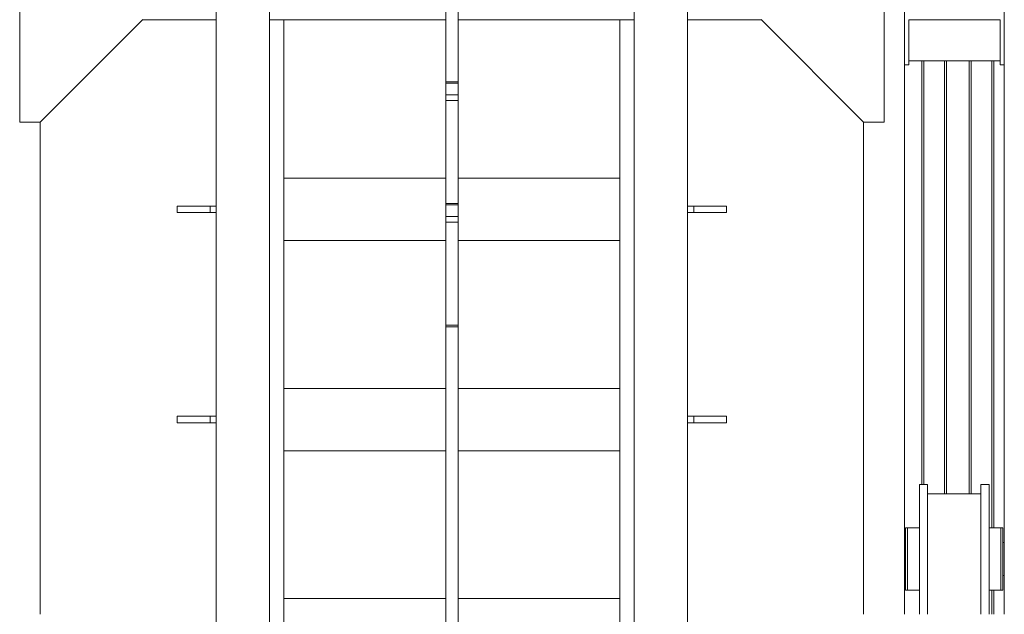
# Model space of a CAD drawing. Header units: millimetres. Extents: x 53746 to 116821, y -810352 to -765802.
# Tile 94 of 256: x 64602 to 67002, y -776002 to -774552. Entities that reach past the tile are written whole.
import ezdxf

# ---------------------------------------------------------------- set-up
doc = ezdxf.new("R2010")
doc.units = ezdxf.units.MM
doc.header["$MEASUREMENT"] = 0
for name, color, linetype, lineweight in [('Main Cradle Rails', 7, 'Continuous', 0), ('Side Cradle Stbd', 7, 'Continuous', 0), ('Side Cradle Tower Rail Frame', 7, 'Continuous', 0), ('Side Slip Rails', 7, 'Continuous', 0)]:
    doc.layers.add(name, color=color, linetype=linetype, lineweight=lineweight)

# ---------------------------------------------------------------- blocks, each defined once
blk = doc.blocks.new('*U57')
at = {"layer": 'Side Cradle Stbd', "color": 7, "linetype": 'Continuous', "lineweight": 0}
for p, q in [((-20681.1, 13274.7), (-20681.1, 13589)), ((-18573.8, 13274.7), (-18573.8, 13589)), ((-18523.8, 13589), (-18523.8, 12074.5)), ((-18281.4, 12074.5), (-18281.4, 13589)), ((-20631.1, 13274.7), (-20381.1, 13524.7)), ((-20202, 13524.5), (-20381.4, 13524.5)), ((-19642.4, 13524.5), (-20037, 13524.5)), ((-19217.9, 13524.5), (-19612.4, 13524.5)), ((-18873.5, 13524.5), (-19052.9, 13524.5)), ((-18623.8, 13274.7), (-18873.8, 13524.7)), ((-18513.8, 13524.5), (-18513.8, 13424.5)), ((-18290.8, 13524.5), (-18513.8, 13524.5)), ((-18290.8, 13424.5), (-18290.8, 13524.5)), ((-18290.8, 13424.5), (-18513.8, 13424.5)), ((-18513.8, 13424.5), (-18513.8, 13414.5)), ((-18290.8, 13414.5), (-18290.8, 13424.5)), ((-18513.8, 13414.5), (-18523.8, 13414.5)), ((-18280.8, 13414.5), (-18290.8, 13414.5)), ((-20681.1, 13274.7), (-20631.1, 13274.7)), ((-20631.1, 12074.5), (-20631.1, 13274.7)), ((-18573.8, 13274.7), (-18623.8, 13274.7)), ((-18623.8, 13274.7), (-18623.8, 12074.5)), ((-18487.9, 12390.7), (-18487.9, 12376.9)), ((-18337.9, 12390.7), (-18337.9, 12376.9)), ((-18467.9, 12368.5), (-18337.9, 12368.5)), ((-18516.4, 12285.7), (-18516.4, 12279.9)), ((-18516.4, 12263.3), (-18516.4, 12279.9)), ((-18487.9, 12279.9), (-18487.9, 12285.7)), ((-18467.9, 12278.8), (-18467.9, 12209.5)), ((-18317.9, 12278.8), (-18317.9, 12209.5)), ((-18284.4, 12285.7), (-18284.4, 12279.9)), ((-18284.4, 12263.3), (-18284.4, 12279.9)), ((-18523.8, 12249.5), (-18521.4, 12249.5)), ((-18521.4, 12246.4), (-18521.4, 12249.5)), ((-18284.4, 12249.5), (-18281.4, 12249.5)), ((-18516.4, 12209.5), (-18516.4, 12180.3)), ((-18521.4, 12169.5), (-18523.8, 12169.5)), ((-18487.9, 12180.3), (-18487.9, 12177.2)), ((-18281.4, 12169.5), (-18284.4, 12169.5)), ((-18487.9, 12155.6), (-18487.9, 12153.5)), ((-18487.9, 12153.5), (-18487.9, 12140.1)), ((-18487.9, 12139.1), (-18487.9, 12138.3))]:
    blk.add_line(p, q, dxfattribs=at)
at = {"layer": 'Side Cradle Stbd', "color": 7, "linetype": 'Continuous', "lineweight": 0, "flags": 128}
for points in [[(-18280.8, 13584.5), (-18280.8, 13524.5), (-18280.8, 13434), (-18280.8, 13414.5)], [(-18487.9, 12390.7), (-18467.9, 12390.7), (-18467.9, 12390.7)], [(-18467.9, 12278.8), (-18467.9, 12337.6), (-18467.9, 12376.9), (-18467.9, 12390.7)], [(-18337.9, 12390.7), (-18317.9, 12390.7), (-18317.9, 12390.7)], [(-18317.9, 12278.8), (-18317.9, 12337.6), (-18317.9, 12376.9), (-18317.9, 12390.7)], [(-18487.9, 12074.5), (-18487.9, 12081.3), (-18487.9, 12140.1), (-18487.9, 12209.5), (-18487.9, 12278.8), (-18487.9, 12337.6), (-18487.9, 12376.9)], [(-18337.9, 12209.5), (-18337.9, 12278.8), (-18337.9, 12337.6), (-18337.9, 12376.9)], [(-18516.4, 12285.7), (-18516.4, 12285.7), (-18521.4, 12285.7), (-18521.4, 12279.9), (-18521.4, 12263.3), (-18521.4, 12238.6), (-18521.4, 12209.5), (-18521.4, 12180.3), (-18521.4, 12155.6), (-18521.4, 12139.1), (-18521.4, 12133.3), (-18516.4, 12133.3), (-18516.4, 12133.3)], [(-18487.9, 12285.7), (-18516.4, 12285.7), (-18516.4, 12285.7)], [(-18289.4, 12285.7), (-18289.4, 12285.7), (-18317.9, 12285.7)], [(-18284.4, 12285.7), (-18284.4, 12285.7), (-18289.4, 12285.7), (-18289.4, 12279.9), (-18289.4, 12263.3), (-18289.4, 12238.6), (-18289.4, 12209.5), (-18289.4, 12209.5)], [(-18521.4, 12238.6), (-18521.4, 12244.9), (-18521.4, 12246.4)], [(-18516.4, 12263.3), (-18516.4, 12238.6), (-18516.4, 12209.5), (-18516.4, 12180.3), (-18516.4, 12180.3)], [(-18284.4, 12263.3), (-18284.4, 12238.6), (-18284.4, 12209.5), (-18284.4, 12180.3), (-18284.4, 12155.6), (-18284.4, 12139.1), (-18284.4, 12133.3)], [(-18521.4, 12237.7), (-18521.4, 12237.8), (-18521.4, 12238), (-18521.4, 12238.6)], [(-18521.4, 12180.3), (-18521.4, 12180.9), (-18521.4, 12180.9), (-18521.4, 12181.2), (-18521.4, 12181.2), (-18521.4, 12181.2), (-18521.4, 12192.8), (-18521.4, 12194.2), (-18521.4, 12194.2), (-18521.4, 12194.2), (-18521.4, 12194.2)], [(-18467.9, 12074.5), (-18467.9, 12081.3), (-18467.9, 12140.1), (-18467.9, 12209.5)], [(-18337.9, 12074.5), (-18337.9, 12081.3), (-18337.9, 12140.1), (-18337.9, 12209.5), (-18337.9, 12209.5)], [(-18317.9, 12074.5), (-18317.9, 12081.3), (-18317.9, 12140.1), (-18317.9, 12209.5)], [(-18289.4, 12209.5), (-18289.4, 12209.5), (-18289.4, 12180.3), (-18289.4, 12155.6)], [(-18521.4, 12169.5), (-18521.4, 12169.5), (-18521.4, 12169.5), (-18521.4, 12172), (-18521.4, 12172.5), (-18521.4, 12172.5), (-18521.4, 12172.5), (-18521.4, 12180.1), (-18521.4, 12180.3)], [(-18516.4, 12180.3), (-18516.4, 12180.3), (-18516.4, 12155.6), (-18516.4, 12139.1), (-18516.4, 12133.3), (-18487.9, 12133.3)], [(-18487.9, 12177.2), (-18487.9, 12155.6), (-18487.9, 12155.6)], [(-18289.4, 12155.6), (-18289.4, 12155.6), (-18289.4, 12139.1), (-18289.4, 12133.3)], [(-18487.9, 12140.1), (-18487.9, 12139.1), (-18487.9, 12139.1)], [(-18487.9, 12138.3), (-18487.9, 12133.3), (-18487.9, 12133.3)], [(-18317.9, 12133.3), (-18289.4, 12133.3), (-18289.4, 12133.3)], [(-18289.4, 12133.3), (-18289.4, 12133.3), (-18284.4, 12133.3), (-18284.4, 12133.3)]]:
    blk.add_lwpolyline(points, dxfattribs=at)
at = {"layer": 'Side Cradle Tower Rail Frame', "color": 7, "linetype": 'Continuous', "lineweight": 0}
for p, q in [((-20202, 13589), (-20202, 11594.5)), ((-20072, 11594.5), (-20072, 13589)), ((-19642.4, 13589), (-19642.4, 13372.7)), ((-19612.4, 13372.7), (-19612.4, 13589)), ((-19182.9, 13589), (-19182.9, 11594.5)), ((-19052.9, 11594.5), (-19052.9, 13589)), ((-20037, 13524.5), (-20072, 13524.5)), ((-20037, 11579.5), (-20037, 13524.5)), ((-19217.9, 13524.5), (-19217.9, 11579.5)), ((-19182.9, 13524.5), (-19217.9, 13524.5)), ((-19612.4, 13372.7), (-19642.4, 13372.7)), ((-19642.4, 13372.7), (-19642.4, 13369.3)), ((-19612.4, 13369.3), (-19612.4, 13372.7)), ((-19612.4, 13369.3), (-19642.4, 13369.3)), ((-19642.4, 13369.3), (-19642.4, 13341)), ((-19612.4, 13341), (-19612.4, 13369.3)), ((-19612.4, 13341), (-19642.4, 13341)), ((-19642.4, 13341), (-19642.4, 13327.5)), ((-19612.4, 13327.5), (-19642.4, 13327.5)), ((-19642.4, 13327.5), (-19642.4, 13075.9)), ((-19612.4, 13327.5), (-19612.4, 13341)), ((-19612.4, 13075.9), (-19612.4, 13327.5)), ((-20037, 13138), (-19642.4, 13138)), ((-19612.4, 13138), (-19217.9, 13138)), ((-20217, 13070), (-20297, 13070)), ((-20297, 13054), (-20297, 13070)), ((-20202, 13070), (-20217, 13070)), ((-20217, 13054), (-20217, 13070)), ((-19612.4, 13075.9), (-19642.4, 13075.9)), ((-19642.4, 13075.9), (-19642.4, 13072.6)), ((-19612.4, 13072.6), (-19642.4, 13072.6)), ((-19642.4, 13072.6), (-19642.4, 13044.3)), ((-19612.4, 13072.6), (-19612.4, 13075.9)), ((-19612.4, 13044.3), (-19612.4, 13072.6)), ((-19052.9, 13070), (-19037.9, 13070)), ((-19037.9, 13070), (-18957.9, 13070)), ((-19037.9, 13054), (-19037.9, 13070)), ((-18957.9, 13054), (-18957.9, 13070)), ((-20297, 13054), (-20217, 13054)), ((-20217, 13054), (-20202, 13054)), ((-19612.4, 13044.3), (-19642.4, 13044.3)), ((-19642.4, 13044.3), (-19642.4, 13030.8)), ((-19612.4, 13030.8), (-19612.4, 13044.3)), ((-19037.9, 13054), (-19052.9, 13054)), ((-18957.9, 13054), (-19037.9, 13054)), ((-19612.4, 13030.8), (-19642.4, 13030.8)), ((-19642.4, 13030.8), (-19642.4, 12779.2)), ((-19612.4, 12779.2), (-19612.4, 13030.8)), ((-20037, 12985.9), (-19642.4, 12985.9)), ((-19612.4, 12985.9), (-19217.9, 12985.9)), ((-19612.4, 12779.2), (-19642.4, 12779.2)), ((-19642.4, 12779.2), (-19642.4, 12775.8)), ((-19612.4, 12775.8), (-19642.4, 12775.8)), ((-19642.4, 12775.8), (-19642.4, 11649.1)), ((-19612.4, 12775.8), (-19612.4, 12779.2)), ((-19612.4, 11649.1), (-19612.4, 12775.8)), ((-20037, 12625.5), (-19642.4, 12625.5)), ((-19612.4, 12625.5), (-19217.9, 12625.5)), ((-20217, 12557.5), (-20297, 12557.5)), ((-20297, 12541.5), (-20297, 12557.5)), ((-20202, 12557.5), (-20217, 12557.5)), ((-20217, 12541.5), (-20217, 12557.5)), ((-19052.9, 12557.5), (-19037.9, 12557.5)), ((-19037.9, 12557.5), (-18957.9, 12557.5)), ((-19037.9, 12541.5), (-19037.9, 12557.5)), ((-18957.9, 12541.5), (-18957.9, 12557.5)), ((-20297, 12541.5), (-20217, 12541.5)), ((-20217, 12541.5), (-20202, 12541.5)), ((-19037.9, 12541.5), (-19052.9, 12541.5)), ((-18957.9, 12541.5), (-19037.9, 12541.5)), ((-20037, 12473.4), (-19642.4, 12473.4)), ((-19612.4, 12473.4), (-19217.9, 12473.4)), ((-20037, 12113), (-19642.4, 12113)), ((-19612.4, 12113), (-19217.9, 12113))]:
    blk.add_line(p, q, dxfattribs=at)
at = {"layer": 'Side Slip Rails', "color": 7, "linetype": 'Continuous', "lineweight": 0}
for p, q in [((-18481.6, 12390.7), (-18481.6, 13424.5)), ((-18477, 12390.7), (-18477, 13424.5)), ((-18426.6, 12368.5), (-18426.6, 13424.5)), ((-18421.6, 12368.5), (-18421.6, 13424.5)), ((-18366.6, 12368.5), (-18366.6, 13424.5)), ((-18361.6, 12368.5), (-18361.6, 13424.5)), ((-18311.3, 12285.7), (-18311.3, 13424.5)), ((-18306.6, 12285.7), (-18306.6, 13424.5)), ((-18311.3, 12074.5), (-18311.3, 12133.3)), ((-18306.6, 12074.5), (-18306.6, 12133.3))]:
    blk.add_line(p, q, dxfattribs=at)

msp = doc.modelspace()

# ---------------------------------------------------------------- block references
at = {"layer": 'Main Cradle Rails', "color": 7, "linetype": 'Continuous', "lineweight": 0}
msp.add_blockref('*U57', (85283.05, -788076.95), dxfattribs=at)

doc.saveas('drawing.dxf')
